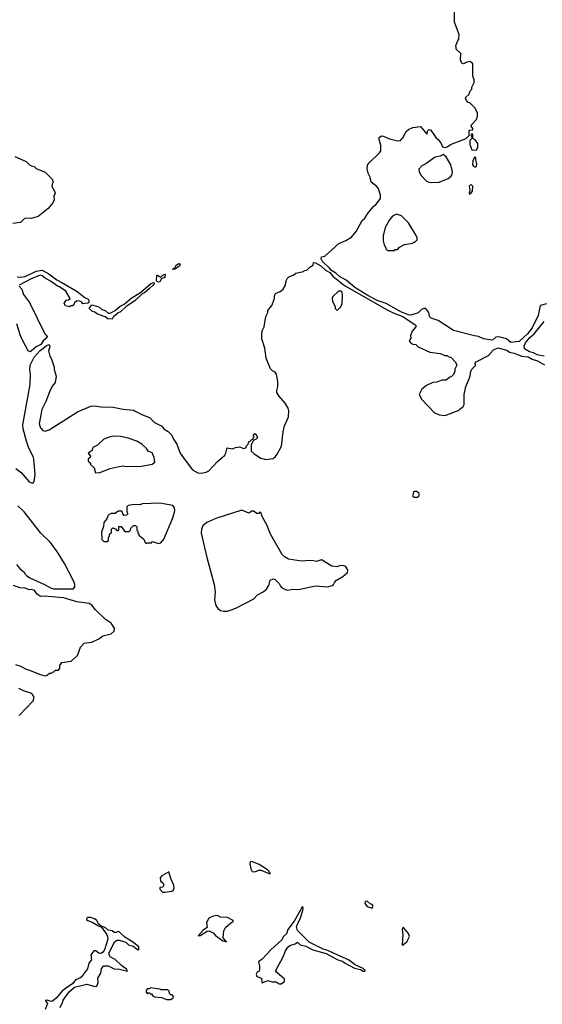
# Model space of a CAD drawing. Extents: x 2206940 to 2356632, y 511582 to 673215.
# Tile 79 of 228: x 2285762 to 2290925, y 589266 to 599000. Entities that reach past the tile are written whole.
import ezdxf

# ---------------------------------------------------------------- set-up
doc = ezdxf.new("R2010")
doc.units = 0

msp = doc.modelspace()

# ---------------------------------------------------------------- linework, layer by layer
at = {"layer": '0CON10XD'}
for points in [[(2290967.9, 596192.1), (2290904, 596176), (2290885, 596076.7), (2290825, 595952.5), (2290778.8, 595895), (2290695, 595820), (2290615, 595810), (2290570, 595845), (2290496.4, 595866.4), (2290465, 595861.1), (2290437.1, 595835), (2290425, 595832.5), (2290344.2, 595844.2), (2290295, 595868.6), (2290255, 595873.3), (2290048.1, 595928.1), (2289895, 596025.6), (2289827.9, 596047.9), (2289810, 596065), (2289804, 596105), (2289775, 596143.8), (2289754.1, 596145.9), (2289732.5, 596135), (2289698.3, 596101.7), (2289625, 596078.9), (2289602.1, 596082.1), (2289535, 596108.5), (2289383, 596193), (2289295, 596225.6), (2289202.1, 596272.1), (2289072.3, 596352.3), (2288986, 596426), (2288922.4, 596462.4), (2288885.3, 596495.3), (2288841.5, 596521.5), (2288822.5, 596542.5), (2288755, 596610), (2288742, 596635), (2288742.5, 596655), (2288776.4, 596663.6), (2288915, 596787.5), (2288985, 596817.5), (2289039.3, 596850.7), (2289087.5, 596905), (2289146.4, 597013.6), (2289170.7, 597039.3), (2289205, 597092.5), (2289257.5, 597155), (2289285, 597177.5), (2289325.9, 597234.1), (2289328, 597265), (2289307.7, 597327.7), (2289290.9, 597350.9), (2289233.8, 597395), (2289223.8, 597445), (2289204.2, 597484.2), (2289194.1, 597525.9), (2289199.1, 597560.9), (2289214.6, 597585.4), (2289315.8, 597685), (2289329.2, 597705), (2289328.8, 597758.8), (2289314, 597815), (2289314.4, 597835), (2289335, 597850.8), (2289355, 597850), (2289415, 597821.5), (2289495, 597803.1), (2289523.4, 597806.6), (2289547.3, 597832.7), (2289579.2, 597895), (2289602, 597915), (2289645, 597935.4), (2289723, 597943), (2289785, 597870), (2289793.3, 597905), (2289802.5, 597915), (2289825, 597908.8), (2289873.3, 597835), (2289895, 597816.7), (2289926, 597775), (2289940, 597745), (2289965, 597738), (2289985, 597743.8), (2290017.5, 597765), (2290173.6, 597826.4), (2290202.5, 597855), (2290201.7, 597908.3), (2290238.3, 597911.7), (2290240, 597925), (2290220, 597955), (2290275, 598012.5), (2290283.8, 598045), (2290283.8, 598075), (2290262, 598125), (2290212.5, 598175), (2290190, 598185), (2290175, 598200), (2290167.5, 598225), (2290170, 598235), (2290198.3, 598261.7), (2290215, 598300), (2290230, 598315), (2290228.3, 598331.7), (2290251.7, 598378.3), (2290253.3, 598405), (2290240, 598445), (2290238.9, 598565), (2290212.9, 598587.1), (2290178.3, 598581.7), (2290145, 598563.8), (2290130.7, 598570.7), (2290117.5, 598605), (2290120, 598665), (2290075, 598710), (2290072.5, 598725), (2290070, 598745), (2290100, 598815), (2290102.2, 598855), (2290058.1, 598975), (2290058.6, 599085)], [(2290275, 597710), (2290288.8, 597745), (2290286.7, 597775), (2290263, 597813), (2290240, 597825), (2290237, 597867), (2290225, 597870), (2290220, 597855), (2290230, 597845), (2290230, 597825), (2290210, 597805), (2290210, 597765), (2290230, 597715), (2290275, 597710)], [(2285715, 597647.5), (2285827, 597597), (2285860, 597565), (2285880, 597555), (2285905, 597550), (2285925, 597530), (2286015, 597492.5), (2286082.5, 597425), (2286092.5, 597395), (2286082.5, 597375), (2286080.7, 597350.7), (2286107.5, 597305), (2286112.5, 597285), (2286100, 597255), (2286102.5, 597215), (2286086.7, 597185), (2286043.3, 597135), (2285943.8, 597055), (2285875, 597034), (2285823, 597037), (2285805, 597030), (2285770, 596995), (2285693, 596987)], [(2289835, 597391.2), (2289905, 597392.7), (2289995, 597430), (2290023.1, 597455), (2290035.7, 597475.7), (2290037.1, 597495), (2290021.2, 597565), (2289975, 597643.8), (2289945, 597666.7), (2289917.3, 597652.7), (2289865, 597642), (2289775, 597576.9), (2289734.6, 597555.4), (2289706.8, 597523.2), (2289709.4, 597495), (2289729.1, 597459.1), (2289777.6, 597407.6), (2289805, 597395.5), (2289835, 597391.2)], [(2290265, 597542.5), (2290275, 597552.5), (2290278.1, 597575), (2290266.7, 597615), (2290267.5, 597637.5), (2290255, 597640), (2290237.5, 597605), (2290236.7, 597565), (2290245, 597552.5), (2290265, 597542.5)], [(2290215, 597277.5), (2290236.2, 597306.2), (2290237.5, 597355), (2290225, 597366.7), (2290212.5, 597365), (2290204, 597355), (2290210, 597315), (2290201.2, 597285), (2290205, 597277.5), (2290215, 597277.5)], [(2289465, 596720), (2289473, 596727), (2289495, 596730), (2289515, 596750), (2289563, 596777), (2289645, 596790), (2289655, 596800), (2289665, 596800), (2289690, 596825), (2289690, 596845), (2289678.3, 596868.3), (2289601.7, 596991.7), (2289535, 597062.5), (2289485, 597076.2), (2289445, 597057.5), (2289415, 597022.5), (2289373.3, 596945), (2289353.3, 596865), (2289353.6, 596813.6), (2289363, 596773), (2289380, 596745), (2289380, 596735), (2289395, 596720), (2289465, 596720)], [(2288306.2, 594705), (2288347.5, 594785), (2288363.8, 594925), (2288378.8, 594985), (2288418.6, 595075), (2288422.5, 595135), (2288415, 595160), (2288385, 595210), (2288320.7, 595280.7), (2288303.6, 595313.6), (2288302.5, 595335), (2288313.3, 595375), (2288313.3, 595425), (2288298.8, 595495), (2288286.7, 595515), (2288259.3, 595529.3), (2288239.3, 595549.3), (2288196.2, 595655), (2288183, 595753), (2288153.8, 595845), (2288153.3, 595885), (2288158.8, 595925), (2288175.7, 595964.3), (2288192.5, 596065), (2288212.5, 596105), (2288212.5, 596125), (2288253.3, 596175), (2288276.4, 596233.6), (2288282.5, 596285), (2288295, 596297.5), (2288336.1, 596313.9), (2288363.9, 596336.1), (2288386.7, 596375), (2288395, 596420), (2288407.5, 596445), (2288421.2, 596458.8), (2288462.5, 596475), (2288490, 596495), (2288565, 596510), (2288575, 596520), (2288600, 596525), (2288627, 596553), (2288660, 596575), (2288665, 596600), (2288685, 596595.8), (2288737, 596567), (2288783.8, 596523.8), (2288825, 596500.6), (2288855.6, 596465), (2288970.9, 596370.9), (2289391.7, 596131.7), (2289451.2, 596101.2), (2289546.2, 596066.2), (2289667.5, 595985), (2289677.5, 595975), (2289677, 595963), (2289638.3, 595921.7), (2289622.5, 595875), (2289627.5, 595852.5), (2289610, 595825), (2289625, 595802.5), (2289645, 595792.5), (2289675, 595790), (2289700, 595765), (2289815, 595712.5), (2289915, 595700), (2289948.3, 595688.3), (2289955, 595680), (2289985, 595680), (2289995, 595670), (2290025, 595660), (2290067.5, 595615), (2290080, 595585), (2290060, 595545), (2290060, 595525), (2290047, 595493), (2290025, 595470), (2290013, 595467), (2289975, 595437.5), (2289933, 595437), (2289881.7, 595418.3), (2289845, 595412.5), (2289780, 595385), (2289733.6, 595346.4), (2289710, 595295), (2289736.2, 595245), (2289855.9, 595115.9), (2289905, 595093.3), (2289965, 595086.7), (2290093.9, 595136.1), (2290143.8, 595175), (2290153.8, 595195), (2290154, 595295), (2290170, 595375), (2290207.5, 595465), (2290218.3, 595521.7), (2290230, 595545), (2290265, 595580), (2290262.5, 595605), (2290270.7, 595619.3), (2290395, 595680), (2290442.5, 595735), (2290485, 595756.2), (2290575, 595732.5), (2290602.2, 595712.2), (2290646.7, 595705), (2290679.2, 595689.2), (2290722.5, 595672.5), (2290786.8, 595666.8), (2290824.4, 595644.4), (2290878, 595628), (2290945, 595589.4)], [(2285738.3, 596458.3), (2285774.1, 596454.1), (2285815, 596463.1), (2285924.5, 596515.5), (2285983.4, 596523.4), (2286048.9, 596488.9), (2286129.1, 596429.1), (2286172, 596405), (2286320.5, 596320.5), (2286405, 596254), (2286438.6, 596238.6), (2286445.7, 596225.7), (2286444.4, 596205.6), (2286435, 596197.5), (2286385, 596190), (2286375, 596207.5), (2286355, 596216.7), (2286325, 596220), (2286301.7, 596198.3), (2286298.3, 596181.7), (2286285, 596170), (2286265, 596170), (2286255, 596162.5), (2286215, 596170), (2286200, 596195), (2286221.7, 596228.3), (2286245, 596230), (2286260, 596245), (2286216.7, 596315), (2286155, 596360), (2286135, 596366.7), (2286065, 596416.7), (2286013.8, 596443.8), (2285985, 596468.8), (2285965, 596473.3), (2285875, 596438), (2285756.7, 596375)], [(2287275, 596530), (2287272.5, 596535), (2287293.3, 596546.7), (2287308.8, 596575), (2287335, 596591.2), (2287348.3, 596588.3), (2287340, 596565), (2287295, 596532.5), (2287275, 596530)], [(2287135, 596404), (2287113.3, 596415), (2287117, 596473), (2287125, 596476.2), (2287155, 596456.2), (2287176.7, 596475), (2287195, 596483.3), (2287200, 596480), (2287195, 596450), (2287161.2, 596438.8), (2287149.1, 596410.9), (2287135, 596404)], [(2285756.7, 596365), (2285782.5, 596335), (2285800, 596285), (2285857.5, 596205), (2286010, 595895), (2286025, 595880), (2286033.3, 595865), (2286030, 595855), (2285995, 595824), (2285970.9, 595789.1), (2285924.1, 595765.9), (2285875, 595724), (2285865, 595716.7)], [(2286675, 596040), (2286633, 596043), (2286605, 596062.5), (2286523, 596093), (2286505, 596110), (2286480, 596115), (2286450, 596145), (2286475, 596182.5), (2286542.7, 596162.7), (2286573.8, 596133.8), (2286606.9, 596126.9), (2286635, 596100), (2286655, 596097.5), (2286706, 596124), (2286755, 596166.7), (2286795, 596186.7), (2286862.4, 596247.6), (2286956.4, 596303.6), (2287055, 596388.8), (2287085, 596402.5), (2287089.3, 596399.3), (2287090, 596385), (2287045, 596342), (2286995, 596301.2), (2286970.5, 596289.5), (2286898.5, 596221.5), (2286813.6, 596166.4), (2286758.8, 596111.2), (2286735, 596102.5), (2286685, 596060), (2286675, 596040)], [(2288895, 596130), (2288905, 596132.5), (2288935, 596160), (2288947.5, 596195), (2288952.5, 596275), (2288947, 596307), (2288935, 596317.5), (2288910, 596315), (2288857, 596263), (2288847.5, 596245), (2288852.5, 596215), (2288880, 596165), (2288880, 596145), (2288895, 596130)], [(2285865, 595716.7), (2285847.5, 595725), (2285787.3, 595837.3), (2285766.2, 595885), (2285733.6, 595993.6)], [(2290943.1, 595673.1), (2290875, 595686.2), (2290836.6, 595706.6), (2290796.8, 595716.8), (2290748, 595748), (2290745.8, 595775), (2290759.2, 595805), (2290803.2, 595856.8), (2290845.4, 595894.6), (2290943.3, 596015)], [(2285724.1, 594564.1), (2285776.7, 594525), (2285855, 594430), (2285885, 594417.5), (2285895, 594420), (2285906.7, 594435), (2285915.9, 594504.1), (2285902.5, 594655), (2285895, 594682.5), (2285854, 594765), (2285830.8, 594835), (2285795.9, 594955.9), (2285792, 594995), (2285864.2, 595395), (2285867.5, 595495), (2285861.2, 595535), (2285865.8, 595585), (2285905, 595664), (2285965, 595730), (2286025, 595776.7), (2286045, 595787.5), (2286056.7, 595786.7), (2286060, 595765), (2286047.5, 595725), (2286060, 595675), (2286076.7, 595645), (2286103.3, 595565), (2286103.6, 595543.6), (2286122.5, 595475), (2286112.5, 595415), (2286085, 595380), (2286063, 595337), (2286020, 595225), (2285980, 595145), (2285953.8, 595005), (2285966.7, 594965), (2285989.3, 594939.3), (2286015, 594933.3), (2286052.5, 594945), (2286332.5, 595125), (2286465, 595180), (2286503.9, 595183.9), (2286565, 595172), (2286685, 595168.8), (2286785, 595148.8), (2286885, 595138.8), (2286897.5, 595132.5), (2286975, 595093.3), (2287045, 595066.7), (2287095, 595017.5), (2287165, 594982.5), (2287187, 594957), (2287229.3, 594929.3), (2287263.6, 594893.6), (2287281.7, 594851.7), (2287313.3, 594805), (2287348.8, 594715), (2287396.2, 594645), (2287470.3, 594550.3), (2287521.2, 594521.2), (2287555, 594517.5), (2287604.3, 594525.7), (2287630.3, 594539.7), (2287716.1, 594633.9), (2287787.5, 594695), (2287798.8, 594715), (2287811.7, 594768.3), (2287865, 594757.5), (2287895, 594772.5), (2287935, 594777.5), (2287975, 594762.5), (2287990, 594765), (2288000, 594775), (2288000, 594785), (2288020, 594805), (2288025, 594830), (2288035, 594830), (2288055, 594850), (2288068.3, 594851.7), (2288070, 594865), (2288080, 594875), (2288070, 594885), (2288085, 594910), (2288098.3, 594898.3), (2288110, 594865), (2288098.3, 594851.7), (2288081.7, 594848.3), (2288061.7, 594828.3), (2288060, 594815), (2288050, 594805), (2288050, 594735), (2288077, 594707), (2288144.1, 594664.1), (2288195, 594653.8), (2288265, 594663.3), (2288289.5, 594680.5), (2288306.2, 594705)], [(2286511.7, 594521.7), (2286555, 594523.3), (2286656.1, 594563.9), (2286746.4, 594583.6), (2286785, 594588.8), (2286815, 594584), (2286965, 594588), (2287070, 594605), (2287097.5, 594625), (2287091.7, 594671.7), (2287069.3, 594719.3), (2287030, 594735), (2287015, 594760), (2286970, 594805), (2286920, 594835), (2286835, 594863.3), (2286758.3, 594878.3), (2286695, 594883.3), (2286655, 594876.7), (2286595, 594852.5), (2286530, 594795), (2286490, 594775), (2286480, 594765), (2286478.3, 594741.7), (2286440, 594715), (2286460, 594685), (2286457, 594673), (2286440, 594655), (2286440, 594635), (2286460, 594615), (2286461.7, 594601.7), (2286498.3, 594568.3), (2286511.7, 594521.7)], [(2289695, 594280), (2289707, 594293), (2289707, 594317), (2289685, 594337.5), (2289663, 594337), (2289650, 594325), (2289650, 594305), (2289641.7, 594291.7), (2289655, 594280), (2289695, 594280)], [(2285730, 593615), (2285763.6, 593573.6), (2285810, 593535), (2285813, 593523), (2285830, 593505), (2285863.3, 593483.3), (2286007, 593417), (2286065, 593382.5), (2286095, 593373.3), (2286295, 593372.5), (2286307.5, 593395), (2286306.4, 593416.4), (2286297.5, 593445), (2286203.3, 593625), (2286143.3, 593725), (2286065, 593832.5), (2285971.2, 593925), (2285805, 594133.8), (2285743.8, 594195)], [(2287011.7, 593821.7), (2287025, 593830), (2287065, 593830), (2287075, 593840), (2287135, 593822.5), (2287155, 593830), (2287186.1, 593863.9), (2287274.1, 594075.9), (2287293.8, 594145), (2287292.5, 594175), (2287275, 594196.7), (2287145, 594220), (2286975, 594212.5), (2286945, 594202.5), (2286895, 594207.5), (2286835, 594197.5), (2286820, 594185), (2286820, 594135), (2286830, 594115), (2286818.3, 594101.7), (2286795, 594100), (2286780, 594115), (2286775, 594140), (2286735, 594140), (2286705, 594120), (2286665, 594117.5), (2286645, 594107.5), (2286632.5, 594095), (2286622.5, 594065), (2286595, 594030), (2286591.7, 593988.3), (2286570, 593935), (2286573, 593863), (2286595, 593840), (2286625, 593840), (2286638.3, 593851.7), (2286640, 593885), (2286650, 593895), (2286650, 593915), (2286668.3, 593931.7), (2286670, 593965), (2286683, 593977), (2286708.3, 593968.3), (2286721.7, 593951.7), (2286735, 593950), (2286740, 593955), (2286741.7, 593988.3), (2286765, 593990), (2286801.7, 593941.7), (2286845, 593940), (2286857, 593953), (2286860, 593975), (2286885, 594000), (2286905, 594000), (2286920, 593985), (2286920, 593955), (2286930, 593945), (2286930, 593925), (2286938.3, 593918.3), (2286940, 593905), (2286990, 593865), (2287001.7, 593831.7), (2287011.7, 593821.7)], [(2287775, 593151.5), (2287815, 593154.5), (2287898.7, 593181.3), (2288074.4, 593275), (2288112.5, 593315), (2288167, 593343), (2288200.7, 593369.3), (2288224.1, 593405), (2288235, 593460), (2288265, 593472.5), (2288285, 593467.5), (2288325, 593427.5), (2288338.8, 593398.8), (2288352.5, 593385), (2288405, 593361.2), (2288465, 593369.2), (2288515, 593366), (2288685, 593402.5), (2288805, 593394), (2288847.5, 593405), (2288862.5, 593415), (2288872.7, 593437.3), (2288892.1, 593457.9), (2288955, 593496.7), (2289000, 593535), (2289002.5, 593555), (2288995, 593577.5), (2288983, 593593), (2288965, 593602.5), (2288935, 593603.3), (2288895, 593591.2), (2288845, 593597.5), (2288745, 593658.8), (2288695.7, 593644.3), (2288665, 593648.9), (2288625, 593652.5), (2288545, 593646.7), (2288417.4, 593667.4), (2288379.3, 593689.3), (2288354.5, 593714.5), (2288240, 593915), (2288205, 594006.7), (2288162, 594082), (2288145, 594127.5), (2288135, 594130), (2288125, 594120), (2288105, 594120), (2288071.7, 594141.7), (2288055, 594142.5), (2288025, 594122.5), (2287955, 594150), (2287699.6, 594070.4), (2287610, 594030), (2287572.5, 593997.5), (2287557.8, 593965), (2287555.6, 593925), (2287612, 593685), (2287683.8, 593415), (2287692.1, 593345), (2287685.9, 593265), (2287699.1, 593209.1), (2287718.3, 593178.3), (2287745, 593158.1), (2287775, 593151.5)], [(2285720, 592625), (2285763.6, 592613.6), (2285825, 592580), (2285873.9, 592563.9), (2285965, 592526.7), (2286015, 592513.3), (2286035, 592520), (2286055, 592540), (2286075, 592540), (2286085, 592550), (2286098.3, 592551.7), (2286115, 592570), (2286145, 592570), (2286160, 592585), (2286160, 592615), (2286180, 592645), (2286271.7, 592658.3), (2286332.5, 592715), (2286363, 592797), (2286400, 592835), (2286475, 592847.5), (2286545, 592878.8), (2286585, 592910), (2286665, 592930), (2286696.7, 592955), (2286698.8, 592985), (2286664.2, 593034.2), (2286606.7, 593075), (2286510, 593165), (2286475, 593213.3), (2286447.7, 593227.7), (2286325, 593243.8), (2286195, 593283.8), (2286005, 593302.5), (2285968.3, 593298.3), (2285937, 593317), (2285905, 593360), (2285875, 593367.5), (2285855, 593362.5), (2285815, 593380), (2285765, 593382.5), (2285700, 593405)], [(2285758.3, 592121.7), (2285893.8, 592265), (2285903.6, 592303.6), (2285889.5, 592329.5), (2285873.6, 592343.6), (2285800, 592365), (2285755, 592387.5)], [(2288235, 590557.5), (2288238, 590565), (2288210.9, 590595), (2288126.8, 590646.8), (2288055, 590679.7), (2288038.5, 590675), (2288035.3, 590655), (2288044.2, 590604.2), (2288059.4, 590579.4), (2288085, 590574.7), (2288125, 590590.8), (2288145, 590592.5), (2288235, 590557.5)], [(2287195, 590374.6), (2287265.6, 590384.4), (2287282.2, 590397.8), (2287288.5, 590415), (2287285, 590443.8), (2287255, 590508.8), (2287235, 590576.2), (2287165.8, 590535), (2287149.4, 590515), (2287152.5, 590485), (2287176.8, 590466.8), (2287186.1, 590445), (2287175.3, 590424.7), (2287148, 590422), (2287147.1, 590405), (2287171.4, 590375), (2287195, 590374.6)], [(2289245, 590217.5), (2289253.3, 590235), (2289245, 590253.3), (2289225, 590258.8), (2289195, 590286.2), (2289175, 590281.4), (2289172.7, 590262.7), (2289195, 590234.4), (2289245, 590217.5)], [(2288345, 589470), (2288378.3, 589491.7), (2288377.5, 589515), (2288300, 589585), (2288293.8, 589595), (2288300, 589615), (2288365, 589736.2), (2288387.8, 589795), (2288410.2, 589829.8), (2288431.2, 589848.8), (2288482.5, 589865), (2288505, 589880), (2288533.3, 589855), (2288589.7, 589839.7), (2288659.2, 589805), (2288789.2, 589769.2), (2288904.4, 589705), (2288951.9, 589691.9), (2288972.1, 589675), (2289068.1, 589625), (2289129.4, 589609.4), (2289155.4, 589594.6), (2289175.5, 589594.5), (2289172.9, 589605), (2289155, 589621.4), (2289077.5, 589657.5), (2289010, 589705), (2288867.3, 589767.3), (2288805, 589798.2), (2288761.4, 589811.4), (2288621.4, 589881.4), (2288506.9, 589996.9), (2288495.6, 590035), (2288535, 590120), (2288560, 590195), (2288563.1, 590215), (2288555, 590233.3), (2288472.3, 590087.7), (2288410, 590005), (2288397.1, 589962.9), (2288368.2, 589935), (2288348.6, 589901.4), (2288243.5, 589805), (2288158.6, 589711.4), (2288122.5, 589685), (2288132.5, 589645), (2288132.5, 589615), (2288127.5, 589595), (2288107, 589583), (2288096.7, 589565), (2288105, 589542.5), (2288152.5, 589525), (2288153.3, 589485), (2288158.3, 589478.3), (2288215, 589502.5), (2288255, 589487.5), (2288295, 589487.5), (2288325, 589470), (2288345, 589470)], [(2286161.4, 589235), (2286185.4, 589285), (2286192.9, 589307.1), (2286249.8, 589390.3), (2286303.3, 589436.7), (2286425, 589464.2), (2286505, 589442.9), (2286525, 589446.7), (2286538.1, 589481.9), (2286534.2, 589525.8), (2286562.9, 589575), (2286570.9, 589619.1), (2286593.6, 589646.4), (2286635, 589647.8), (2286703.2, 589613.2), (2286735, 589615.8), (2286827.5, 589592.5), (2286818.8, 589615), (2286768.7, 589648.7), (2286705, 589710), (2286657.1, 589737.1), (2286645.8, 589755), (2286646.9, 589775), (2286697.1, 589882.9), (2286725, 589900.4), (2286745, 589900.4), (2286811.2, 589881.2), (2286837.5, 589855), (2286881.7, 589841.7), (2286925, 589807.5), (2286940, 589805), (2286940, 589835), (2286875.5, 589885.5), (2286800.3, 589930.3), (2286745, 589981.1), (2286735, 589984.5), (2286715, 589976.2), (2286697, 589977), (2286674.1, 589994.1), (2286635, 590000), (2286605, 590025.6), (2286568.6, 590038.6), (2286541.3, 590061.3), (2286525, 590094), (2286500.6, 590110.6), (2286465, 590122.9), (2286435, 590123.1), (2286425, 590117.5), (2286423.7, 590105), (2286433.8, 590095), (2286479.4, 590079.4), (2286535, 590043.8), (2286569.5, 590029.5), (2286621.2, 589961.2), (2286630.9, 589935), (2286631.3, 589908.7), (2286600, 589805), (2286581.8, 589778.2), (2286565, 589767.1), (2286545, 589772.9), (2286515, 589794.4), (2286495, 589793.3), (2286464.4, 589755), (2286471.5, 589705), (2286445, 589671.4), (2286431.5, 589618.5), (2286371.9, 589538.1), (2286355.4, 589524.6), (2286315, 589508.2), (2286287.4, 589472.6), (2286205, 589416.2), (2286178.6, 589391.4), (2286123, 589327), (2286085, 589295.8), (2286074.2, 589294.2), (2286035, 589307.9), (2286013.8, 589305), (2286036.7, 589275), (2286014, 589215)], [(2287805, 589882.5), (2287771.4, 589925), (2287777.8, 589992.2), (2287795.3, 590024.7), (2287848.9, 590071.1), (2287873.8, 590085), (2287870.8, 590095), (2287815, 590125.8), (2287745, 590129.2), (2287715, 590142.9), (2287672.8, 590137.2), (2287630.8, 590119.2), (2287607.5, 590075), (2287615.8, 590024.2), (2287575, 590000), (2287524.1, 589944.1), (2287546, 589945), (2287615, 589990.6), (2287635, 589993.8), (2287672.2, 589972.2), (2287696.5, 589945), (2287768.8, 589895), (2287805, 589882.5)], [(2289545, 589852.5), (2289587.1, 589885), (2289613.3, 589935), (2289601.5, 589965), (2289555, 590026.7), (2289546.7, 590023.3), (2289542, 590005), (2289547.1, 589955), (2289540, 589855), (2289545, 589852.5)], [(2287255, 589312.5), (2287278.3, 589331.7), (2287280, 589345), (2287268.3, 589358.3), (2287255, 589360), (2287241.7, 589371.7), (2287240, 589395), (2287225, 589410), (2287155, 589410), (2287145, 589417.5), (2287055, 589430), (2287045, 589420), (2287021.7, 589418.3), (2287013, 589407), (2287012.5, 589385), (2287025, 589370), (2287035, 589380), (2287045, 589380), (2287055, 589370), (2287065, 589370), (2287073.6, 589353.6), (2287095, 589340), (2287163, 589333), (2287213.6, 589313.6), (2287255, 589312.5)]]:
    msp.add_lwpolyline(points, dxfattribs=at)

doc.saveas('drawing.dxf')
